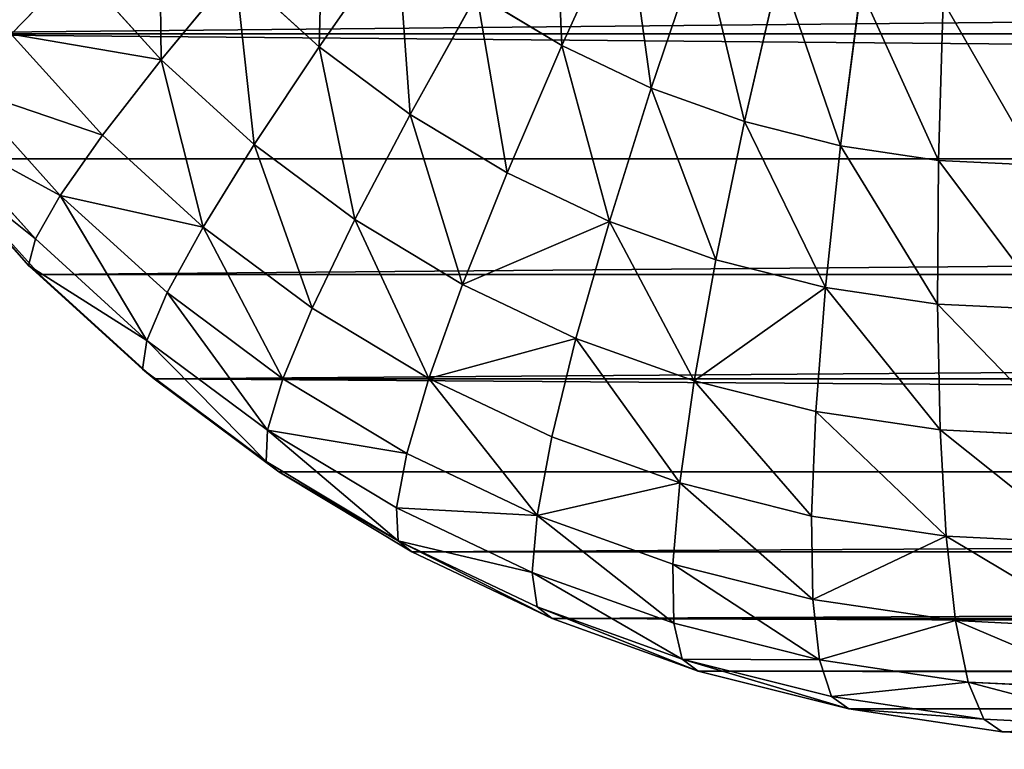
# Model space of a CAD drawing. Extents: x 34 to 1129, y -19 to 489.
# Tile 6 of 237: x 60.94 to 68.99, y 221.65 to 227.62. Entities that reach past the tile are written whole.
import ezdxf

# ---------------------------------------------------------------- set-up
doc = ezdxf.new("R2010")
doc.units = 0
doc.layers.get('0').update_dxf_attribs({"color": 13, "linetype": 'CONTINUOUS'})

# ---------------------------------------------------------------- blocks, each defined once
blk = doc.blocks.new('GROUP_6')
for p, q in [((9.0877, 5.6805, 2.4798), (9.7036, 6.8329, 1.6077)), ((6.9853, 5.6711, 3.5147), (7.7349, 6.5844, 2.4798)), ((9.8239, 5.3323, 2.4798), (10.324, 6.5395, 1.6077)), ((4.1951, 5.774, 6), (4.8701, 6.3279, 4.6949)), ((5.5632, 5.5632, 4.6949), (4.8701, 6.3279, 4.6949)), ((5.5632, 5.5632, 4.6949), (6.2959, 6.2959, 3.5147)), ((6.9853, 5.6711, 3.5147), (6.2959, 6.2959, 3.5147)), ((10.5908, 5.0579, 2.4798), (10.9701, 6.3083, 1.6077)), ((11.3809, 4.86, 2.4798), (11.6358, 6.1416, 1.6077)), ((7.7326, 5.1168, 3.5147), (8.3891, 6.0992, 2.4798)), ((9.0877, 5.6805, 2.4798), (8.3891, 6.0992, 2.4798)), ((12.1865, 4.7405, 2.4798), (12.3146, 6.0409, 1.6077)), ((2.1909, 5.7776, 12), (2.1909, 5.7776, 1118)), ((4.9458, 4.9458, 6), (4.1951, 5.774, 6)), ((6.3279, 4.8701, 4.6949), (6.9853, 5.6711, 3.5147)), ((7.7326, 5.1168, 3.5147), (6.9853, 5.6711, 3.5147)), ((8.5307, 4.6385, 3.5147), (9.0877, 5.6805, 2.4798)), ((9.8239, 5.3323, 2.4798), (9.0877, 5.6805, 2.4798)), ((4.9458, 4.9458, 6), (5.5632, 5.5632, 4.6949)), ((6.3279, 4.8701, 4.6949), (5.5632, 5.5632, 4.6949)), ((4.4543, 4.4543, 7.4078), (3.6578, 5.3331, 7.4078)), ((9.3718, 4.2407, 3.5147), (9.8239, 5.3323, 2.4798)), ((10.5908, 5.0579, 2.4798), (9.8239, 5.3323, 2.4798)), ((7.1569, 4.2552, 4.6949), (7.7326, 5.1168, 3.5147)), ((8.5307, 4.6385, 3.5147), (7.7326, 5.1168, 3.5147)), ((4.0971, 4.0971, 8.8942), (3.2673, 5.0126, 8.8942)), ((10.2478, 3.9272, 3.5147), (10.5908, 5.0579, 2.4798)), ((11.3809, 4.86, 2.4798), (10.5908, 5.0579, 2.4798)), ((4.4543, 4.4543, 7.4078), (4.9458, 4.9458, 6)), ((5.774, 4.1951, 6), (4.9458, 4.9458, 6)), ((5.774, 4.1951, 6), (6.3279, 4.8701, 4.6949)), ((7.1569, 4.2552, 4.6949), (6.3279, 4.8701, 4.6949)), ((11.1503, 3.7011, 3.5147), (11.3809, 4.86, 2.4798)), ((12.1865, 4.7405, 2.4798), (11.3809, 4.86, 2.4798)), ((2.9509, 4.7529, 12), (2.9509, 4.7529, 1118)), ((3.8076, 3.8076, 12), (2.9509, 4.7529, 12)), ((3.8803, 3.8803, 10.4337), (3.0303, 4.8181, 10.4337)), ((12.0707, 3.5646, 3.5147), (12.1865, 4.7405, 2.4798)), ((13, 4.7005, 2.4798), (12.1865, 4.7405, 2.4798)), ((8.0422, 3.7246, 4.6949), (8.5307, 4.6385, 3.5147)), ((9.3718, 4.2407, 3.5147), (8.5307, 4.6385, 3.5147)), ((4.0971, 4.0971, 8.8942), (4.4543, 4.4543, 7.4078)), ((5.3331, 3.6578, 7.4078), (4.4543, 4.4543, 7.4078)), ((5.3331, 3.6578, 7.4078), (5.774, 4.1951, 6)), ((6.6719, 3.5293, 6), (5.774, 4.1951, 6)), ((6.6719, 3.5293, 6), (7.1569, 4.2552, 4.6949)), ((8.0422, 3.7246, 4.6949), (7.1569, 4.2552, 4.6949)), ((8.9752, 3.2833, 4.6949), (9.3718, 4.2407, 3.5147)), ((10.2478, 3.9272, 3.5147), (9.3718, 4.2407, 3.5147)), ((3.8803, 3.8803, 10.4337), (4.0971, 4.0971, 8.8942)), ((5.0126, 3.2673, 8.8942), (4.0971, 4.0971, 8.8942)), ((3.8076, 3.8076, 12), (3.8803, 3.8803, 10.4337)), ((4.8181, 3.0303, 10.4337), (3.8803, 3.8803, 10.4337)), ((9.947, 2.9356, 4.6949), (10.2478, 3.9272, 3.5147)), ((11.1503, 3.7011, 3.5147), (10.2478, 3.9272, 3.5147)), ((3.8076, 3.8076, 12), (3.8076, 3.8076, 1118)), ((4.7529, 2.9509, 12), (3.8076, 3.8076, 12)), ((7.6306, 2.9546, 6), (8.0422, 3.7246, 4.6949)), ((8.9752, 3.2833, 4.6949), (8.0422, 3.7246, 4.6949)), ((5.0126, 3.2673, 8.8942), (5.3331, 3.6578, 7.4078)), ((6.2857, 2.9513, 7.4078), (5.3331, 3.6578, 7.4078)), ((10.9482, 2.6848, 4.6949), (11.1503, 3.7011, 3.5147)), ((12.0707, 3.5646, 3.5147), (11.1503, 3.7011, 3.5147)), ((11.9691, 2.5334, 4.6949), (12.0707, 3.5646, 3.5147)), ((13, 3.519, 3.5147), (12.0707, 3.5646, 3.5147)), ((6.2857, 2.9513, 7.4078), (6.6719, 3.5293, 6)), ((7.6306, 2.9546, 6), (6.6719, 3.5293, 6)), ((4.8181, 3.0303, 10.4337), (5.0126, 3.2673, 8.8942)), ((6.005, 2.5313, 8.8942), (5.0126, 3.2673, 8.8942)), ((8.6411, 2.4767, 6), (8.9752, 3.2833, 4.6949)), ((9.947, 2.9356, 4.6949), (8.9752, 3.2833, 4.6949)), ((4.7529, 2.9509, 12), (4.8181, 3.0303, 10.4337)), ((5.8347, 2.2764, 10.4337), (4.8181, 3.0303, 10.4337)), ((4.7529, 2.9509, 12), (4.7529, 2.9509, 1118)), ((5.7776, 2.1909, 12), (4.7529, 2.9509, 12)), ((6.005, 2.5313, 8.8942), (6.2857, 2.9513, 7.4078)), ((7.303, 2.3416, 7.4078), (6.2857, 2.9513, 7.4078)), ((7.303, 2.3416, 7.4078), (7.6306, 2.9546, 6)), ((8.6411, 2.4767, 6), (7.6306, 2.9546, 6)), ((9.6936, 2.1001, 6), (9.947, 2.9356, 4.6949)), ((10.9482, 2.6848, 4.6949), (9.947, 2.9356, 4.6949)), ((10.7778, 1.8285, 6), (10.9482, 2.6848, 4.6949)), ((11.9691, 2.5334, 4.6949), (10.9482, 2.6848, 4.6949)), ((5.8347, 2.2764, 10.4337), (6.005, 2.5313, 8.8942)), ((7.0648, 1.8961, 8.8942), (6.005, 2.5313, 8.8942)), ((11.8835, 1.6645, 6), (11.9691, 2.5334, 4.6949)), ((13, 2.4828, 4.6949), (11.9691, 2.5334, 4.6949)), ((8.3751, 1.8345, 7.4078), (8.6411, 2.4767, 6)), ((9.6936, 2.1001, 6), (8.6411, 2.4767, 6)), ((7.0648, 1.8961, 8.8942), (7.303, 2.3416, 7.4078)), ((8.3751, 1.8345, 7.4078), (7.303, 2.3416, 7.4078)), ((5.7776, 2.1909, 12), (5.8347, 2.2764, 10.4337)), ((6.9203, 1.6257, 10.4337), (5.8347, 2.2764, 10.4337)), ((5.7776, 2.1909, 12), (5.7776, 2.1909, 1118)), ((6.8718, 1.535, 12), (5.7776, 2.1909, 12)), ((9.4918, 1.4349, 7.4078), (9.6936, 2.1001, 6)), ((10.7778, 1.8285, 6), (9.6936, 2.1001, 6)), ((6.9203, 1.6257, 10.4337), (7.0648, 1.8961, 8.8942)), ((8.1818, 1.3678, 8.8942), (7.0648, 1.8961, 8.8942)), ((8.1818, 1.3678, 8.8942), (8.3751, 1.8345, 7.4078)), ((9.4918, 1.4349, 7.4078), (8.3751, 1.8345, 7.4078)), ((10.6422, 1.1468, 7.4078), (10.7778, 1.8285, 6)), ((11.8835, 1.6645, 6), (10.7778, 1.8285, 6)), ((6.8718, 1.535, 12), (6.9203, 1.6257, 10.4337)), ((8.0644, 1.0845, 10.4337), (6.9203, 1.6257, 10.4337)), ((11.8154, 0.9727, 7.4078), (11.8835, 1.6645, 6)), ((13, 1.6096, 6), (11.8835, 1.6645, 6)), ((6.8718, 1.535, 12), (6.8718, 1.535, 1118)), ((8.0251, 0.9896, 12), (6.8718, 1.535, 12)), ((9.3451, 0.9515, 8.8942), (9.4918, 1.4349, 7.4078)), ((10.6422, 1.1468, 7.4078), (9.4918, 1.4349, 7.4078)), ((8.0644, 1.0845, 10.4337), (8.1818, 1.3678, 8.8942)), ((9.3451, 0.9515, 8.8942), (8.1818, 1.3678, 8.8942)), ((10.5437, 0.6513, 8.8942), (10.6422, 1.1468, 7.4078)), ((11.8154, 0.9727, 7.4078), (10.6422, 1.1468, 7.4078)), ((8.0251, 0.9896, 12), (8.0644, 1.0845, 10.4337)), ((9.2561, 0.6581, 10.4337), (8.0644, 1.0845, 10.4337)), ((8.0251, 0.9896, 12), (8.0251, 0.9896, 1118)), ((9.2263, 0.5598, 12), (8.0251, 0.9896, 12)), ((11.7659, 0.47, 8.8942), (11.8154, 0.9727, 7.4078)), ((13, 0.9145, 7.4078), (11.8154, 0.9727, 7.4078)), ((9.2561, 0.6581, 10.4337), (9.3451, 0.9515, 8.8942)), ((10.5437, 0.6513, 8.8942), (9.3451, 0.9515, 8.8942)), ((9.2263, 0.5598, 12), (9.2561, 0.6581, 10.4337)), ((10.4839, 0.3506, 10.4337), (9.2561, 0.6581, 10.4337)), ((10.4839, 0.3506, 10.4337), (10.5437, 0.6513, 8.8942)), ((11.7659, 0.47, 8.8942), (10.5437, 0.6513, 8.8942)), ((9.2263, 0.5598, 12), (9.2263, 0.5598, 1118)), ((10.4638, 0.2498, 12), (9.2263, 0.5598, 12)), ((11.7359, 0.1649, 10.4337), (11.7659, 0.47, 8.8942)), ((13, 0.4094, 8.8942), (11.7659, 0.47, 8.8942)), ((10.4638, 0.2498, 12), (10.4839, 0.3506, 10.4337)), ((11.7359, 0.1649, 10.4337), (10.4839, 0.3506, 10.4337)), ((10.4638, 0.2498, 12), (10.4638, 0.2498, 1118)), ((11.7258, 0.0626, 12), (10.4638, 0.2498, 12)), ((11.7258, 0.0626, 12), (11.7359, 0.1649, 10.4337)), ((13, 0.1028, 10.4337), (11.7359, 0.1649, 10.4337)), ((11.7258, 0.0626, 12), (11.7258, 0.0626, 1118)), ((13, 0, 12), (11.7258, 0.0626, 12))]:
    blk.add_line(p, q)
mesh = blk.add_polyface()
corners = [(9.115, 7.1857, 1.6077), (9.0877, 5.6805, 2.4798), (8.3891, 6.0992, 2.4798), (9.7036, 6.8329, 1.6077)]
mesh.append_faces([[corners[k] for k in face] for face in [(0, 1, 2), (1, 0, 3)]], dxfattribs={"vtx0": -1})
mesh = blk.add_polyface()
corners = [(3.5293, 6.6719, 6), (4.8701, 6.3279, 4.6949), (4.1951, 5.774, 6), (4.2552, 7.1569, 4.6949)]
mesh.append_faces([[corners[k] for k in face] for face in [(0, 1, 2), (1, 0, 3)]], dxfattribs={"vtx0": -1})
mesh = blk.add_polyface()
corners = [(7.1314, 7.1314, 2.4798), (6.9853, 5.6711, 3.5147), (6.2959, 6.2959, 3.5147), (7.7349, 6.5844, 2.4798)]
mesh.append_faces([[corners[k] for k in face] for face in [(0, 1, 2), (1, 0, 3)]], dxfattribs={"vtx0": -1})
mesh = blk.add_polyface()
corners = [(5.6711, 6.9853, 3.5147), (5.5632, 5.5632, 4.6949), (4.8701, 6.3279, 4.6949), (6.2959, 6.2959, 3.5147)]
mesh.append_faces([[corners[k] for k in face] for face in [(0, 1, 2), (1, 0, 3)]], dxfattribs={"vtx0": -1})
mesh = blk.add_polyface()
corners = [(1.535, 6.8718, 1118), (2.1909, 5.7776, 12), (2.1909, 5.7776, 1118), (1.535, 6.8718, 12)]
mesh.append_faces([[corners[k] for k in face] for face in [(0, 1, 2), (1, 0, 3)]], dxfattribs={"vtx0": -1})
mesh = blk.add_polyface()
corners = [(9.7036, 6.8329, 1.6077), (9.8239, 5.3323, 2.4798), (9.0877, 5.6805, 2.4798), (10.324, 6.5395, 1.6077)]
mesh.append_faces([[corners[k] for k in face] for face in [(0, 1, 2), (1, 0, 3)]], dxfattribs={"vtx0": -1})
mesh = blk.add_polyface()
corners = [(7.7349, 6.5844, 2.4798), (7.7326, 5.1168, 3.5147), (6.9853, 5.6711, 3.5147), (8.3891, 6.0992, 2.4798)]
mesh.append_faces([[corners[k] for k in face] for face in [(0, 1, 2), (1, 0, 3)]], dxfattribs={"vtx0": -1})
mesh = blk.add_polyface()
corners = [(10.324, 6.5395, 1.6077), (10.5908, 5.0579, 2.4798), (9.8239, 5.3323, 2.4798), (10.9701, 6.3083, 1.6077)]
mesh.append_faces([[corners[k] for k in face] for face in [(0, 1, 2), (1, 0, 3)]], dxfattribs={"vtx0": -1})
mesh = blk.add_polyface()
corners = [(4.1951, 5.774, 6), (5.5632, 5.5632, 4.6949), (4.9458, 4.9458, 6), (4.8701, 6.3279, 4.6949)]
mesh.append_faces([[corners[k] for k in face] for face in [(0, 1, 2), (1, 0, 3)]], dxfattribs={"vtx0": -1})
mesh = blk.add_polyface()
corners = [(6.2959, 6.2959, 3.5147), (6.3279, 4.8701, 4.6949), (5.5632, 5.5632, 4.6949), (6.9853, 5.6711, 3.5147)]
mesh.append_faces([[corners[k] for k in face] for face in [(0, 1, 2), (1, 0, 3)]], dxfattribs={"vtx0": -1})
mesh = blk.add_polyface()
corners = [(10.9701, 6.3083, 1.6077), (11.3809, 4.86, 2.4798), (10.5908, 5.0579, 2.4798), (11.6358, 6.1416, 1.6077)]
mesh.append_faces([[corners[k] for k in face] for face in [(0, 1, 2), (1, 0, 3)]], dxfattribs={"vtx0": -1})
mesh = blk.add_polyface()
corners = [(11.6358, 6.1416, 1.6077), (12.1865, 4.7405, 2.4798), (11.3809, 4.86, 2.4798), (12.3146, 6.0409, 1.6077)]
mesh.append_faces([[corners[k] for k in face] for face in [(0, 1, 2), (1, 0, 3)]], dxfattribs={"vtx0": -1})
mesh = blk.add_polyface()
corners = [(8.3891, 6.0992, 2.4798), (8.5307, 4.6385, 3.5147), (7.7326, 5.1168, 3.5147), (9.0877, 5.6805, 2.4798)]
mesh.append_faces([[corners[k] for k in face] for face in [(0, 1, 2), (1, 0, 3)]], dxfattribs={"vtx0": -1})
mesh = blk.add_polyface()
corners = [(12.3146, 6.0409, 1.6077), (13, 4.7005, 2.4798), (12.1865, 4.7405, 2.4798), (13, 6.0072, 1.6077)]
mesh.append_faces([[corners[k] for k in face] for face in [(0, 1, 2), (1, 0, 3)]], dxfattribs={"vtx0": -1})
mesh = blk.add_polyface()
corners = [(2.9509, 4.7529, 1118), (2.1909, 5.7776, 12), (2.9509, 4.7529, 12), (2.1909, 5.7776, 1118)]
mesh.append_faces([[corners[k] for k in face] for face in [(0, 1, 2), (1, 0, 3)]], dxfattribs={"vtx0": -1})
mesh = blk.add_polyface()
corners = [(3.6578, 5.3331, 7.4078), (4.9458, 4.9458, 6), (4.4543, 4.4543, 7.4078), (4.1951, 5.774, 6)]
mesh.append_faces([[corners[k] for k in face] for face in [(0, 1, 2), (1, 0, 3)]], dxfattribs={"vtx0": -1})
mesh = blk.add_polyface()
corners = [(6.9853, 5.6711, 3.5147), (7.1569, 4.2552, 4.6949), (6.3279, 4.8701, 4.6949), (7.7326, 5.1168, 3.5147)]
mesh.append_faces([[corners[k] for k in face] for face in [(0, 1, 2), (1, 0, 3)]], dxfattribs={"vtx0": -1})
mesh = blk.add_polyface()
corners = [(9.0877, 5.6805, 2.4798), (9.3718, 4.2407, 3.5147), (8.5307, 4.6385, 3.5147), (9.8239, 5.3323, 2.4798)]
mesh.append_faces([[corners[k] for k in face] for face in [(0, 1, 2), (1, 0, 3)]], dxfattribs={"vtx0": -1})
mesh = blk.add_polyface()
corners = [(5.774, 4.1951, 6), (5.5632, 5.5632, 4.6949), (6.3279, 4.8701, 4.6949), (4.9458, 4.9458, 6)]
mesh.append_faces([[corners[k] for k in face] for face in [(0, 1, 2), (1, 0, 3)]], dxfattribs={"vtx0": -1})
mesh = blk.add_polyface()
corners = [(3.2673, 5.0126, 8.8942), (4.4543, 4.4543, 7.4078), (4.0971, 4.0971, 8.8942), (3.6578, 5.3331, 7.4078)]
mesh.append_faces([[corners[k] for k in face] for face in [(0, 1, 2), (1, 0, 3)]], dxfattribs={"vtx0": -1})
mesh = blk.add_polyface()
corners = [(9.8239, 5.3323, 2.4798), (10.2478, 3.9272, 3.5147), (9.3718, 4.2407, 3.5147), (10.5908, 5.0579, 2.4798)]
mesh.append_faces([[corners[k] for k in face] for face in [(0, 1, 2), (1, 0, 3)]], dxfattribs={"vtx0": -1})
mesh = blk.add_polyface()
corners = [(7.7326, 5.1168, 3.5147), (8.0422, 3.7246, 4.6949), (7.1569, 4.2552, 4.6949), (8.5307, 4.6385, 3.5147)]
mesh.append_faces([[corners[k] for k in face] for face in [(0, 1, 2), (1, 0, 3)]], dxfattribs={"vtx0": -1})
mesh = blk.add_polyface()
corners = [(3.0303, 4.8181, 10.4337), (4.0971, 4.0971, 8.8942), (3.8803, 3.8803, 10.4337), (3.2673, 5.0126, 8.8942)]
mesh.append_faces([[corners[k] for k in face] for face in [(0, 1, 2), (1, 0, 3)]], dxfattribs={"vtx0": -1})
mesh = blk.add_polyface()
corners = [(10.5908, 5.0579, 2.4798), (11.1503, 3.7011, 3.5147), (10.2478, 3.9272, 3.5147), (11.3809, 4.86, 2.4798)]
mesh.append_faces([[corners[k] for k in face] for face in [(0, 1, 2), (1, 0, 3)]], dxfattribs={"vtx0": -1})
mesh = blk.add_polyface()
corners = [(5.774, 4.1951, 6), (4.4543, 4.4543, 7.4078), (4.9458, 4.9458, 6), (5.3331, 3.6578, 7.4078)]
mesh.append_faces([[corners[k] for k in face] for face in [(0, 1, 2), (1, 0, 3)]], dxfattribs={"vtx0": -1})
mesh = blk.add_polyface()
corners = [(6.6719, 3.5293, 6), (6.3279, 4.8701, 4.6949), (7.1569, 4.2552, 4.6949), (5.774, 4.1951, 6)]
mesh.append_faces([[corners[k] for k in face] for face in [(0, 1, 2), (1, 0, 3)]], dxfattribs={"vtx0": -1})
mesh = blk.add_polyface()
corners = [(11.3809, 4.86, 2.4798), (12.0707, 3.5646, 3.5147), (11.1503, 3.7011, 3.5147), (12.1865, 4.7405, 2.4798)]
mesh.append_faces([[corners[k] for k in face] for face in [(0, 1, 2), (1, 0, 3)]], dxfattribs={"vtx0": -1})
mesh = blk.add_polyface()
corners = [(2.9509, 4.7529, 12), (3.8803, 3.8803, 10.4337), (3.8076, 3.8076, 12), (3.0303, 4.8181, 10.4337)]
mesh.append_faces([[corners[k] for k in face] for face in [(0, 1, 2), (1, 0, 3)]], dxfattribs={"vtx0": -1})
mesh = blk.add_polyface()
corners = [(2.9509, 4.7529, 1118), (3.8076, 3.8076, 12), (3.8076, 3.8076, 1118), (2.9509, 4.7529, 12)]
mesh.append_faces([[corners[k] for k in face] for face in [(0, 1, 2), (1, 0, 3)]], dxfattribs={"vtx0": -1})
mesh = blk.add_polyface()
corners = [(12.1865, 4.7405, 2.4798), (13, 3.519, 3.5147), (12.0707, 3.5646, 3.5147), (13, 4.7005, 2.4798)]
mesh.append_faces([[corners[k] for k in face] for face in [(0, 1, 2), (1, 0, 3)]], dxfattribs={"vtx0": -1})
mesh = blk.add_polyface()
corners = [(9.3718, 4.2407, 3.5147), (8.0422, 3.7246, 4.6949), (8.5307, 4.6385, 3.5147), (8.9752, 3.2833, 4.6949)]
mesh.append_faces([[corners[k] for k in face] for face in [(0, 1, 2), (1, 0, 3)]], dxfattribs={"vtx0": -1})
mesh = blk.add_polyface()
corners = [(5.0126, 3.2673, 8.8942), (4.4543, 4.4543, 7.4078), (5.3331, 3.6578, 7.4078), (4.0971, 4.0971, 8.8942)]
mesh.append_faces([[corners[k] for k in face] for face in [(0, 1, 2), (1, 0, 3)]], dxfattribs={"vtx0": -1})
mesh = blk.add_polyface()
corners = [(6.2857, 2.9513, 7.4078), (5.774, 4.1951, 6), (6.6719, 3.5293, 6), (5.3331, 3.6578, 7.4078)]
mesh.append_faces([[corners[k] for k in face] for face in [(0, 1, 2), (1, 0, 3)]], dxfattribs={"vtx0": -1})
mesh = blk.add_polyface()
corners = [(7.6306, 2.9546, 6), (7.1569, 4.2552, 4.6949), (8.0422, 3.7246, 4.6949), (6.6719, 3.5293, 6)]
mesh.append_faces([[corners[k] for k in face] for face in [(0, 1, 2), (1, 0, 3)]], dxfattribs={"vtx0": -1})
mesh = blk.add_polyface()
corners = [(9.947, 2.9356, 4.6949), (9.3718, 4.2407, 3.5147), (10.2478, 3.9272, 3.5147), (8.9752, 3.2833, 4.6949)]
mesh.append_faces([[corners[k] for k in face] for face in [(0, 1, 2), (1, 0, 3)]], dxfattribs={"vtx0": -1})
mesh = blk.add_polyface()
corners = [(5.0126, 3.2673, 8.8942), (3.8803, 3.8803, 10.4337), (4.0971, 4.0971, 8.8942), (4.8181, 3.0303, 10.4337)]
mesh.append_faces([[corners[k] for k in face] for face in [(0, 1, 2), (1, 0, 3)]], dxfattribs={"vtx0": -1})
mesh = blk.add_polyface()
corners = [(4.7529, 2.9509, 12), (3.8803, 3.8803, 10.4337), (4.8181, 3.0303, 10.4337), (3.8076, 3.8076, 12)]
mesh.append_faces([[corners[k] for k in face] for face in [(0, 1, 2), (1, 0, 3)]], dxfattribs={"vtx0": -1})
mesh = blk.add_polyface()
corners = [(11.1503, 3.7011, 3.5147), (9.947, 2.9356, 4.6949), (10.2478, 3.9272, 3.5147), (10.9482, 2.6848, 4.6949)]
mesh.append_faces([[corners[k] for k in face] for face in [(0, 1, 2), (1, 0, 3)]], dxfattribs={"vtx0": -1})
mesh = blk.add_polyface()
corners = [(4.7529, 2.9509, 12), (3.8076, 3.8076, 1118), (3.8076, 3.8076, 12), (4.7529, 2.9509, 1118)]
mesh.append_faces([[corners[k] for k in face] for face in [(0, 1, 2), (1, 0, 3)]], dxfattribs={"vtx0": -1})
mesh = blk.add_polyface()
corners = [(8.9752, 3.2833, 4.6949), (7.6306, 2.9546, 6), (8.0422, 3.7246, 4.6949), (8.6411, 2.4767, 6)]
mesh.append_faces([[corners[k] for k in face] for face in [(0, 1, 2), (1, 0, 3)]], dxfattribs={"vtx0": -1})
mesh = blk.add_polyface()
corners = [(6.005, 2.5313, 8.8942), (5.3331, 3.6578, 7.4078), (6.2857, 2.9513, 7.4078), (5.0126, 3.2673, 8.8942)]
mesh.append_faces([[corners[k] for k in face] for face in [(0, 1, 2), (1, 0, 3)]], dxfattribs={"vtx0": -1})
mesh = blk.add_polyface()
corners = [(11.9691, 2.5334, 4.6949), (11.1503, 3.7011, 3.5147), (12.0707, 3.5646, 3.5147), (10.9482, 2.6848, 4.6949)]
mesh.append_faces([[corners[k] for k in face] for face in [(0, 1, 2), (1, 0, 3)]], dxfattribs={"vtx0": -1})
mesh = blk.add_polyface()
corners = [(13, 2.4828, 4.6949), (12.0707, 3.5646, 3.5147), (13, 3.519, 3.5147), (11.9691, 2.5334, 4.6949)]
mesh.append_faces([[corners[k] for k in face] for face in [(0, 1, 2), (1, 0, 3)]], dxfattribs={"vtx0": -1})
mesh = blk.add_polyface()
corners = [(7.6306, 2.9546, 6), (6.2857, 2.9513, 7.4078), (6.6719, 3.5293, 6), (7.303, 2.3416, 7.4078)]
mesh.append_faces([[corners[k] for k in face] for face in [(0, 1, 2), (1, 0, 3)]], dxfattribs={"vtx0": -1})
mesh = blk.add_polyface()
corners = [(5.8347, 2.2764, 10.4337), (5.0126, 3.2673, 8.8942), (6.005, 2.5313, 8.8942), (4.8181, 3.0303, 10.4337)]
mesh.append_faces([[corners[k] for k in face] for face in [(0, 1, 2), (1, 0, 3)]], dxfattribs={"vtx0": -1})
mesh = blk.add_polyface()
corners = [(9.6936, 2.1001, 6), (8.9752, 3.2833, 4.6949), (9.947, 2.9356, 4.6949), (8.6411, 2.4767, 6)]
mesh.append_faces([[corners[k] for k in face] for face in [(0, 1, 2), (1, 0, 3)]], dxfattribs={"vtx0": -1})
mesh = blk.add_polyface()
corners = [(5.7776, 2.1909, 12), (4.8181, 3.0303, 10.4337), (5.8347, 2.2764, 10.4337), (4.7529, 2.9509, 12)]
mesh.append_faces([[corners[k] for k in face] for face in [(0, 1, 2), (1, 0, 3)]], dxfattribs={"vtx0": -1})
mesh = blk.add_polyface()
corners = [(5.7776, 2.1909, 1118), (4.7529, 2.9509, 12), (5.7776, 2.1909, 12), (4.7529, 2.9509, 1118)]
mesh.append_faces([[corners[k] for k in face] for face in [(0, 1, 2), (1, 0, 3)]], dxfattribs={"vtx0": -1})
mesh = blk.add_polyface()
corners = [(7.303, 2.3416, 7.4078), (6.005, 2.5313, 8.8942), (6.2857, 2.9513, 7.4078), (7.0648, 1.8961, 8.8942)]
mesh.append_faces([[corners[k] for k in face] for face in [(0, 1, 2), (1, 0, 3)]], dxfattribs={"vtx0": -1})
mesh = blk.add_polyface()
corners = [(8.3751, 1.8345, 7.4078), (7.6306, 2.9546, 6), (8.6411, 2.4767, 6), (7.303, 2.3416, 7.4078)]
mesh.append_faces([[corners[k] for k in face] for face in [(0, 1, 2), (1, 0, 3)]], dxfattribs={"vtx0": -1})
mesh = blk.add_polyface()
corners = [(10.7778, 1.8285, 6), (9.947, 2.9356, 4.6949), (10.9482, 2.6848, 4.6949), (9.6936, 2.1001, 6)]
mesh.append_faces([[corners[k] for k in face] for face in [(0, 1, 2), (1, 0, 3)]], dxfattribs={"vtx0": -1})
mesh = blk.add_polyface()
corners = [(11.8835, 1.6645, 6), (10.9482, 2.6848, 4.6949), (11.9691, 2.5334, 4.6949), (10.7778, 1.8285, 6)]
mesh.append_faces([[corners[k] for k in face] for face in [(0, 1, 2), (1, 0, 3)]], dxfattribs={"vtx0": -1})
mesh = blk.add_polyface()
corners = [(6.9203, 1.6257, 10.4337), (6.005, 2.5313, 8.8942), (7.0648, 1.8961, 8.8942), (5.8347, 2.2764, 10.4337)]
mesh.append_faces([[corners[k] for k in face] for face in [(0, 1, 2), (1, 0, 3)]], dxfattribs={"vtx0": -1})
mesh = blk.add_polyface()
corners = [(13, 1.6096, 6), (11.9691, 2.5334, 4.6949), (13, 2.4828, 4.6949), (11.8835, 1.6645, 6)]
mesh.append_faces([[corners[k] for k in face] for face in [(0, 1, 2), (1, 0, 3)]], dxfattribs={"vtx0": -1})
mesh = blk.add_polyface()
corners = [(9.6936, 2.1001, 6), (8.3751, 1.8345, 7.4078), (8.6411, 2.4767, 6), (9.4918, 1.4349, 7.4078)]
mesh.append_faces([[corners[k] for k in face] for face in [(0, 1, 2), (1, 0, 3)]], dxfattribs={"vtx0": -1})
mesh = blk.add_polyface()
corners = [(8.3751, 1.8345, 7.4078), (7.0648, 1.8961, 8.8942), (7.303, 2.3416, 7.4078), (8.1818, 1.3678, 8.8942)]
mesh.append_faces([[corners[k] for k in face] for face in [(0, 1, 2), (1, 0, 3)]], dxfattribs={"vtx0": -1})
mesh = blk.add_polyface()
corners = [(6.9203, 1.6257, 10.4337), (5.7776, 2.1909, 12), (5.8347, 2.2764, 10.4337), (6.8718, 1.535, 12)]
mesh.append_faces([[corners[k] for k in face] for face in [(0, 1, 2), (1, 0, 3)]], dxfattribs={"vtx0": -1})
mesh = blk.add_polyface()
corners = [(6.8718, 1.535, 12), (5.7776, 2.1909, 1118), (5.7776, 2.1909, 12), (6.8718, 1.535, 1118)]
mesh.append_faces([[corners[k] for k in face] for face in [(0, 1, 2), (1, 0, 3)]], dxfattribs={"vtx0": -1})
mesh = blk.add_polyface()
corners = [(10.6422, 1.1468, 7.4078), (9.6936, 2.1001, 6), (10.7778, 1.8285, 6), (9.4918, 1.4349, 7.4078)]
mesh.append_faces([[corners[k] for k in face] for face in [(0, 1, 2), (1, 0, 3)]], dxfattribs={"vtx0": -1})
mesh = blk.add_polyface()
corners = [(8.1818, 1.3678, 8.8942), (6.9203, 1.6257, 10.4337), (7.0648, 1.8961, 8.8942), (8.0644, 1.0845, 10.4337)]
mesh.append_faces([[corners[k] for k in face] for face in [(0, 1, 2), (1, 0, 3)]], dxfattribs={"vtx0": -1})
mesh = blk.add_polyface()
corners = [(9.3451, 0.9515, 8.8942), (8.3751, 1.8345, 7.4078), (9.4918, 1.4349, 7.4078), (8.1818, 1.3678, 8.8942)]
mesh.append_faces([[corners[k] for k in face] for face in [(0, 1, 2), (1, 0, 3)]], dxfattribs={"vtx0": -1})
mesh = blk.add_polyface()
corners = [(11.8835, 1.6645, 6), (10.6422, 1.1468, 7.4078), (10.7778, 1.8285, 6), (11.8154, 0.9727, 7.4078)]
mesh.append_faces([[corners[k] for k in face] for face in [(0, 1, 2), (1, 0, 3)]], dxfattribs={"vtx0": -1})
mesh = blk.add_polyface()
corners = [(8.0251, 0.9896, 12), (6.9203, 1.6257, 10.4337), (8.0644, 1.0845, 10.4337), (6.8718, 1.535, 12)]
mesh.append_faces([[corners[k] for k in face] for face in [(0, 1, 2), (1, 0, 3)]], dxfattribs={"vtx0": -1})
mesh = blk.add_polyface()
corners = [(13, 0.9145, 7.4078), (11.8835, 1.6645, 6), (13, 1.6096, 6), (11.8154, 0.9727, 7.4078)]
mesh.append_faces([[corners[k] for k in face] for face in [(0, 1, 2), (1, 0, 3)]], dxfattribs={"vtx0": -1})
mesh = blk.add_polyface()
corners = [(8.0251, 0.9896, 12), (6.8718, 1.535, 1118), (6.8718, 1.535, 12), (8.0251, 0.9896, 1118)]
mesh.append_faces([[corners[k] for k in face] for face in [(0, 1, 2), (1, 0, 3)]], dxfattribs={"vtx0": -1})
mesh = blk.add_polyface()
corners = [(10.5437, 0.6513, 8.8942), (9.4918, 1.4349, 7.4078), (10.6422, 1.1468, 7.4078), (9.3451, 0.9515, 8.8942)]
mesh.append_faces([[corners[k] for k in face] for face in [(0, 1, 2), (1, 0, 3)]], dxfattribs={"vtx0": -1})
mesh = blk.add_polyface()
corners = [(9.2561, 0.6581, 10.4337), (8.1818, 1.3678, 8.8942), (9.3451, 0.9515, 8.8942), (8.0644, 1.0845, 10.4337)]
mesh.append_faces([[corners[k] for k in face] for face in [(0, 1, 2), (1, 0, 3)]], dxfattribs={"vtx0": -1})
mesh = blk.add_polyface()
corners = [(11.8154, 0.9727, 7.4078), (10.5437, 0.6513, 8.8942), (10.6422, 1.1468, 7.4078), (11.7659, 0.47, 8.8942)]
mesh.append_faces([[corners[k] for k in face] for face in [(0, 1, 2), (1, 0, 3)]], dxfattribs={"vtx0": -1})
mesh = blk.add_polyface()
corners = [(9.2263, 0.5598, 12), (8.0644, 1.0845, 10.4337), (9.2561, 0.6581, 10.4337), (8.0251, 0.9896, 12)]
mesh.append_faces([[corners[k] for k in face] for face in [(0, 1, 2), (1, 0, 3)]], dxfattribs={"vtx0": -1})
mesh = blk.add_polyface()
corners = [(9.2263, 0.5598, 1118), (8.0251, 0.9896, 12), (9.2263, 0.5598, 12), (8.0251, 0.9896, 1118)]
mesh.append_faces([[corners[k] for k in face] for face in [(0, 1, 2), (1, 0, 3)]], dxfattribs={"vtx0": -1})
mesh = blk.add_polyface()
corners = [(13, 0.4094, 8.8942), (11.8154, 0.9727, 7.4078), (13, 0.9145, 7.4078), (11.7659, 0.47, 8.8942)]
mesh.append_faces([[corners[k] for k in face] for face in [(0, 1, 2), (1, 0, 3)]], dxfattribs={"vtx0": -1})
mesh = blk.add_polyface()
corners = [(10.5437, 0.6513, 8.8942), (9.2561, 0.6581, 10.4337), (9.3451, 0.9515, 8.8942), (10.4839, 0.3506, 10.4337)]
mesh.append_faces([[corners[k] for k in face] for face in [(0, 1, 2), (1, 0, 3)]], dxfattribs={"vtx0": -1})
mesh = blk.add_polyface()
corners = [(10.4638, 0.2498, 12), (9.2561, 0.6581, 10.4337), (10.4839, 0.3506, 10.4337), (9.2263, 0.5598, 12)]
mesh.append_faces([[corners[k] for k in face] for face in [(0, 1, 2), (1, 0, 3)]], dxfattribs={"vtx0": -1})
mesh = blk.add_polyface()
corners = [(11.7659, 0.47, 8.8942), (10.4839, 0.3506, 10.4337), (10.5437, 0.6513, 8.8942), (11.7359, 0.1649, 10.4337)]
mesh.append_faces([[corners[k] for k in face] for face in [(0, 1, 2), (1, 0, 3)]], dxfattribs={"vtx0": -1})
mesh = blk.add_polyface()
corners = [(10.4638, 0.2498, 1118), (9.2263, 0.5598, 12), (10.4638, 0.2498, 12), (9.2263, 0.5598, 1118)]
mesh.append_faces([[corners[k] for k in face] for face in [(0, 1, 2), (1, 0, 3)]], dxfattribs={"vtx0": -1})
mesh = blk.add_polyface()
corners = [(13, 0.1028, 10.4337), (11.7659, 0.47, 8.8942), (13, 0.4094, 8.8942), (11.7359, 0.1649, 10.4337)]
mesh.append_faces([[corners[k] for k in face] for face in [(0, 1, 2), (1, 0, 3)]], dxfattribs={"vtx0": -1})
mesh = blk.add_polyface()
corners = [(11.7359, 0.1649, 10.4337), (10.4638, 0.2498, 12), (10.4839, 0.3506, 10.4337), (11.7258, 0.0626, 12)]
mesh.append_faces([[corners[k] for k in face] for face in [(0, 1, 2), (1, 0, 3)]], dxfattribs={"vtx0": -1})
mesh = blk.add_polyface()
corners = [(11.7258, 0.0626, 1118), (10.4638, 0.2498, 12), (11.7258, 0.0626, 12), (10.4638, 0.2498, 1118)]
mesh.append_faces([[corners[k] for k in face] for face in [(0, 1, 2), (1, 0, 3)]], dxfattribs={"vtx0": -1})
mesh = blk.add_polyface()
corners = [(13, 0.1028, 10.4337), (11.7258, 0.0626, 12), (11.7359, 0.1649, 10.4337), (13, 0, 12)]
mesh.append_faces([[corners[k] for k in face] for face in [(0, 1, 2), (1, 0, 3)]], dxfattribs={"vtx0": -1})
mesh = blk.add_polyface()
corners = [(13, 0, 1118), (11.7258, 0.0626, 12), (13, 0, 12), (11.7258, 0.0626, 1118)]
mesh.append_faces([[corners[k] for k in face] for face in [(0, 1, 2), (1, 0, 3)]], dxfattribs={"vtx0": -1})
blk = doc.blocks.new('COMPONENT_1')
blk.add_blockref('GROUP_6', (0, 0))
blk = doc.blocks.new('GROUP_14')
for centre in [(249.9691, 249.9691, 5), (249.9691, 249.9691)]:
    blk.add_circle(centre, 250)
blk = doc.blocks.new('GROUP_17')
for p in [(0, 0), (0, 0, 325)]:
    blk.add_blockref('GROUP_14', p)
blk = doc.blocks.new('GROUP_26')
mesh = blk.add_polyface()
corners = [(154.8238, 144.8226, 120), (-33.7825, -37.0775, -28.3019), (-36.515, -34.1563, -28.3019), (157.5563, 141.9014, 120)]
mesh.append_faces([[corners[k] for k in face] for face in [(0, 1, 2), (1, 0, 3)]], dxfattribs={"vtx0": -1})
mesh = blk.add_polyface()
corners = [(-33.7825, -37.0775, -24.3019), (154.8238, 144.8226, 124), (-36.515, -34.1563, -24.3019), (157.5563, 141.9014, 124)]
mesh.append_faces([[corners[k] for k in face] for face in [(0, 1, 2), (1, 0, 3)]], dxfattribs={"vtx0": -1})
mesh = blk.add_polyface()
corners = [(157.5563, 141.9014, 120), (-33.7825, -37.0775, -24.3019), (-33.7825, -37.0775, -28.3019), (157.5563, 141.9014, 124)]
mesh.append_faces([[corners[k] for k in face] for face in [(0, 1, 2), (1, 0, 3)]], dxfattribs={"vtx0": -1})
blk = doc.blocks.new('GROUP_25')
at = {"extrusion": (0.176676, 0.165263, 0.970296), "rotation": 46.9116325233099}
blk.add_blockref('GROUP_26', (11.0803, -285.5194, 22.1265), dxfattribs=at)
blk = doc.blocks.new('GROUP_24')
at = {"rotation": 344.8900966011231}
blk.add_blockref('GROUP_25', (-56.1695, 73.0995, 206), dxfattribs=at)
blk.add_blockref('GROUP_17', (0, 0))
blk = doc.blocks.new('GROUP_21')
blk.add_blockref('GROUP_24', (0, 0, 1384.5828))
at = {"extrusion": (0.102793, -4.14614e-18, 0.994703), "rotation": 270}
blk.add_blockref('COMPONENT_1', (235.5297, -18.1604, 3.3814), dxfattribs=at)

msp = doc.modelspace()

# ---------------------------------------------------------------- block references
msp.add_blockref('GROUP_21', (37.6656, -13.7981, -11.8361))

doc.saveas('drawing.dxf')
